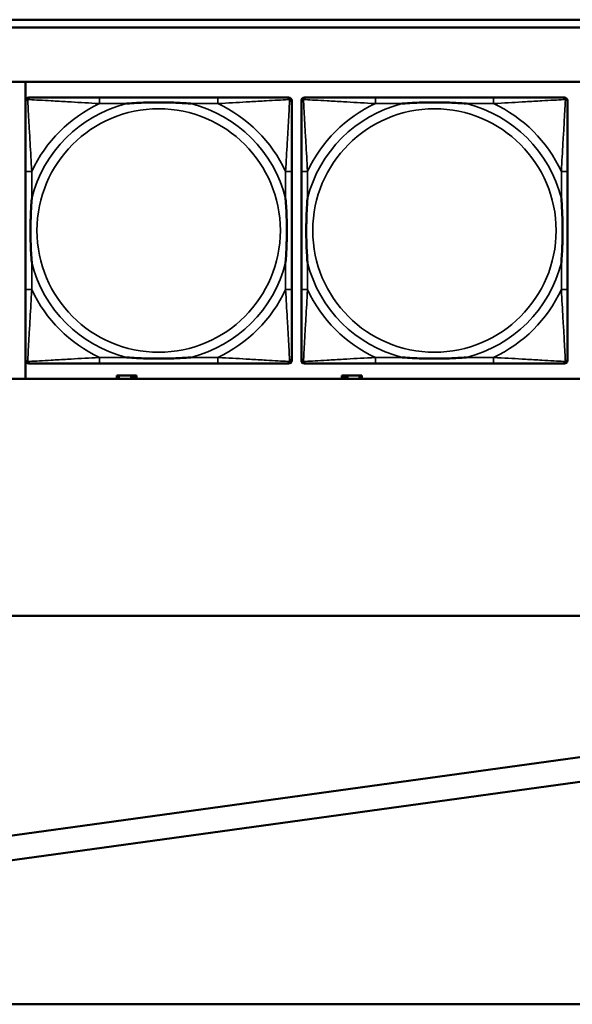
# Model space of a CAD drawing. Header units: inches. Extents: x 1.4 to 53.9, y 1.3 to 58.
# Tile 123 of 227: x 30.8 to 32.2, y 36.4 to 38.9. Entities that reach past the tile are written whole.
import ezdxf

# ---------------------------------------------------------------- set-up
doc = ezdxf.new("R2010")
doc.units = ezdxf.units.IN
doc.header["$MEASUREMENT"] = 0
doc.layers.add('Visible (ANSI)', color=7, linetype='Continuous', lineweight=50)
doc.layers.add('Visible Narrow (ANSI)', color=7, linetype='Continuous', lineweight=35)

msp = doc.modelspace()

# ---------------------------------------------------------------- linework, layer by layer
at = {"layer": 'Visible (ANSI)'}
for p, q in [((28.3757, 38.9161), (36.5227, 38.9161)), ((36.5227, 38.8961), (28.3757, 38.8961)), ((19.4287, 38.7561), (36.5227, 38.7561)), ((30.8306, 37.9914), (30.8306, 38.7561)), ((30.8386, 38.7158), (30.8425, 38.7158)), ((31.3252, 38.7158), (31.0213, 38.7158)), ((31.5039, 38.7158), (31.5079, 38.7158)), ((31.5486, 38.7158), (31.5525, 38.7158)), ((32.0352, 38.7158), (31.7313, 38.7158)), ((32.2139, 38.7158), (32.2179, 38.7158)), ((30.8307, 38.0386), (30.8307, 38.7079)), ((31.5157, 38.7079), (31.5157, 38.704)), ((31.5407, 38.0386), (31.5407, 38.7079)), ((32.2257, 38.7079), (32.2257, 38.704)), ((30.8307, 38.5253), (30.8307, 38.2213)), ((31.5157, 38.2213), (31.5157, 38.5253)), ((31.5407, 38.5253), (31.5407, 38.2213)), ((32.2257, 38.2213), (32.2257, 38.5253)), ((31.5079, 38.0308), (30.8386, 38.0308)), ((31.0213, 38.0308), (31.3252, 38.0308)), ((31.5157, 38.0426), (31.5157, 38.0386)), ((32.2179, 38.0308), (31.5486, 38.0308)), ((31.7313, 38.0308), (32.0352, 38.0308)), ((32.2257, 38.0426), (32.2257, 38.0386)), ((31.0709, 38.0004), (31.0651, 38.0004)), ((31.0651, 38.0004), (31.0651, 37.9914)), ((31.0709, 38.0004), (31.1022, 38.0004)), ((31.0709, 37.9914), (31.0709, 38.0004)), ((31.1022, 37.9914), (31.1022, 38.0004)), ((31.1022, 38.0004), (31.1063, 38.0004)), ((31.1063, 38.0004), (31.1063, 37.9914)), ((31.1063, 38.0004), (31.1103, 38.0004)), ((31.1161, 38.0004), (31.1103, 38.0004)), ((31.1103, 38.0004), (31.1103, 37.9914)), ((31.1161, 37.9914), (31.1161, 38.0004)), ((31.6509, 38.0004), (31.6451, 38.0004)), ((31.6451, 38.0004), (31.6451, 37.9914)), ((31.6509, 38.0004), (31.6549, 38.0004)), ((31.6509, 37.9914), (31.6509, 38.0004)), ((31.6549, 37.9914), (31.6549, 38.0004)), ((31.6549, 38.0004), (31.659, 38.0004)), ((31.659, 38.0004), (31.659, 37.9914)), ((31.659, 38.0004), (31.6903, 38.0004)), ((31.6903, 38.0004), (31.6903, 37.9914)), ((31.6961, 38.0004), (31.6903, 38.0004)), ((31.6961, 37.9914), (31.6961, 38.0004)), ((36.5227, 37.9914), (19.4287, 37.9914)), ((18.5862, 37.3811), (44.7352, 37.3811)), ((29.3419, 36.6141), (32.9957, 37.1196)), ((33.0044, 37.0573), (29.3505, 36.5518)), ((18.8762, 36.3811), (36.6289, 36.3811))]:
    msp.add_line(p, q, dxfattribs=at)
for centre, radius, start, end in [((30.8386, 38.7079), 0.00787, 90, 180), ((30.8425, 38.704), 0.0118, 90, 180), ((31.5039, 38.704), 0.0118, 0, 90), ((31.5079, 38.7079), 0.00787, 0, 90), ((31.5486, 38.7079), 0.00787, 90, 180), ((31.5525, 38.704), 0.0118, 90, 180), ((32.2139, 38.704), 0.0118, 0, 90), ((32.2179, 38.7079), 0.00787, 0, 90), ((30.8425, 38.0426), 0.0118, 180, 270), ((30.8386, 38.0386), 0.00787, 180, 270), ((31.5039, 38.0426), 0.0118, 270, 360), ((31.5079, 38.0386), 0.00787, 270, 0), ((31.5525, 38.0426), 0.0118, 180, 270), ((31.5486, 38.0386), 0.00787, 180, 270), ((32.2139, 38.0426), 0.0118, 270, 360), ((32.2179, 38.0386), 0.00787, 270, 0)]:
    msp.add_arc(centre, radius, start, end, dxfattribs=at)
for points, knots in [([(31.0213, 38.7158), (31.0177, 38.7158), (31.0141, 38.7158), (31.0105, 38.7158), (30.9773, 38.7158), (30.9436, 38.7158), (30.9127, 38.7158), (30.8858, 38.7158), (30.8602, 38.7158), (30.8468, 38.7158), (30.8452, 38.7158), (30.8437, 38.7158), (30.8425, 38.7158)], [0, 0, 0, 0, 0.0272471, 0.0272471, 0.0272471, 0.2790553, 0.2790553, 0.2790553, 0.4988354, 0.4988354, 0.4988354, 0.5252205, 0.5252205, 0.5252205, 0.5252205]), ([(31.5039, 38.7158), (31.489, 38.7158), (31.4474, 38.7158), (31.4068, 38.7158), (31.3803, 38.7158), (31.3524, 38.7158), (31.3252, 38.7158)], [-0.5252205, -0.5252205, -0.5252205, -0.5252205, -0.20743, -0.20743, -0.20743, 0, 0, 0, 0]), ([(31.7313, 38.7158), (31.7277, 38.7158), (31.7241, 38.7158), (31.7205, 38.7158), (31.6873, 38.7158), (31.6536, 38.7158), (31.6227, 38.7158), (31.5958, 38.7158), (31.5702, 38.7158), (31.5568, 38.7158), (31.5552, 38.7158), (31.5537, 38.7158), (31.5525, 38.7158)], [0, 0, 0, 0, 0.0272471, 0.0272471, 0.0272471, 0.2790553, 0.2790553, 0.2790553, 0.4988354, 0.4988354, 0.4988354, 0.5252205, 0.5252205, 0.5252205, 0.5252205]), ([(32.2139, 38.7158), (32.199, 38.7158), (32.1574, 38.7158), (32.1168, 38.7158), (32.0903, 38.7158), (32.0624, 38.7158), (32.0352, 38.7158)], [-0.5252205, -0.5252205, -0.5252205, -0.5252205, -0.20743, -0.20743, -0.20743, 0, 0, 0, 0]), ([(30.8307, 38.704), (30.8307, 38.6891), (30.8307, 38.6475), (30.8307, 38.6069), (30.8307, 38.5803), (30.8307, 38.5525), (30.8307, 38.5253)], [-0.5252205, -0.5252205, -0.5252205, -0.5252205, -0.20743, -0.20743, -0.20743, 0, 0, 0, 0]), ([(31.0905, 38.7001), (31.0909, 38.7001), (31.0913, 38.7001), (31.1078, 38.7014), (31.1239, 38.7022), (31.1469, 38.7029), (31.1536, 38.7031), (31.1627, 38.7032), (31.1652, 38.7032), (31.1693, 38.7032), (31.1709, 38.7032), (31.174, 38.7032), (31.1755, 38.7032), (31.1791, 38.7032), (31.1812, 38.7032), (31.1873, 38.7032), (31.1915, 38.7031), (31.2012, 38.7029), (31.2068, 38.7027), (31.2266, 38.702), (31.2406, 38.7012), (31.2551, 38.7001), (31.2555, 38.7001), (31.256, 38.7001)], [-0.416114, -0.416114, -0.416114, -0.416114, -0.4127691, -0.4127691, -0.2896446, -0.2896446, -0.2388934, -0.2388934, -0.2201881, -0.2201881, -0.2080204, -0.2080204, -0.196499, -0.196499, -0.1809939, -0.1809939, -0.149741, -0.149741, -0.1073162, -0.1073162, 0, 0, 0.0033356, 0.0033356, 0.0033356, 0.0033356]), ([(31.5157, 38.5253), (31.5157, 38.5288), (31.5157, 38.5324), (31.5157, 38.536), (31.5157, 38.5692), (31.5157, 38.6029), (31.5157, 38.6338), (31.5157, 38.6607), (31.5157, 38.6863), (31.5157, 38.6997), (31.5157, 38.7013), (31.5157, 38.7028), (31.5157, 38.704)], [0, 0, 0, 0, 0.0272471, 0.0272471, 0.0272471, 0.2790553, 0.2790553, 0.2790553, 0.4988354, 0.4988354, 0.4988354, 0.5252205, 0.5252205, 0.5252205, 0.5252205]), ([(31.5407, 38.704), (31.5407, 38.6891), (31.5407, 38.6475), (31.5407, 38.6069), (31.5407, 38.5803), (31.5407, 38.5525), (31.5407, 38.5253)], [-0.5252205, -0.5252205, -0.5252205, -0.5252205, -0.20743, -0.20743, -0.20743, 0, 0, 0, 0]), ([(31.8005, 38.7001), (31.8009, 38.7001), (31.8013, 38.7001), (31.8178, 38.7014), (31.8339, 38.7022), (31.8569, 38.7029), (31.8636, 38.7031), (31.8727, 38.7032), (31.8752, 38.7032), (31.8793, 38.7032), (31.8809, 38.7032), (31.884, 38.7032), (31.8855, 38.7032), (31.8891, 38.7032), (31.8912, 38.7032), (31.8973, 38.7032), (31.9015, 38.7031), (31.9112, 38.7029), (31.9168, 38.7027), (31.9366, 38.702), (31.9506, 38.7012), (31.9651, 38.7001), (31.9655, 38.7001), (31.966, 38.7001)], [-0.416114, -0.416114, -0.416114, -0.416114, -0.4127691, -0.4127691, -0.2896446, -0.2896446, -0.2388934, -0.2388934, -0.2201881, -0.2201881, -0.2080204, -0.2080204, -0.196499, -0.196499, -0.1809939, -0.1809939, -0.149741, -0.149741, -0.1073162, -0.1073162, 0, 0, 0.0033356, 0.0033356, 0.0033356, 0.0033356]), ([(32.2257, 38.5253), (32.2257, 38.5288), (32.2257, 38.5324), (32.2257, 38.536), (32.2257, 38.5692), (32.2257, 38.6029), (32.2257, 38.6338), (32.2257, 38.6607), (32.2257, 38.6863), (32.2257, 38.6997), (32.2257, 38.7013), (32.2257, 38.7028), (32.2257, 38.704)], [0, 0, 0, 0, 0.0272471, 0.0272471, 0.0272471, 0.2790553, 0.2790553, 0.2790553, 0.4988354, 0.4988354, 0.4988354, 0.5252205, 0.5252205, 0.5252205, 0.5252205]), ([(30.8464, 38.2906), (30.8464, 38.291), (30.8464, 38.2914), (30.8451, 38.3079), (30.8443, 38.324), (30.8436, 38.3469), (30.8434, 38.3536), (30.8433, 38.3628), (30.8433, 38.3653), (30.8433, 38.3694), (30.8433, 38.371), (30.8433, 38.3741), (30.8433, 38.3756), (30.8433, 38.3792), (30.8433, 38.3812), (30.8434, 38.3874), (30.8434, 38.3916), (30.8436, 38.4013), (30.8438, 38.4069), (30.8445, 38.4267), (30.8453, 38.4407), (30.8464, 38.4552), (30.8464, 38.4556), (30.8464, 38.456)], [-0.416114, -0.416114, -0.416114, -0.416114, -0.4127691, -0.4127691, -0.2896446, -0.2896446, -0.2388934, -0.2388934, -0.2201881, -0.2201881, -0.2080204, -0.2080204, -0.196499, -0.196499, -0.1809939, -0.1809939, -0.149741, -0.149741, -0.1073162, -0.1073162, 0, 0, 0.0033356, 0.0033356, 0.0033356, 0.0033356]), ([(31.5, 38.456), (31.5, 38.4556), (31.5, 38.4552), (31.5013, 38.4387), (31.5022, 38.4226), (31.5029, 38.3997), (31.503, 38.393), (31.5031, 38.3838), (31.5031, 38.3813), (31.5032, 38.3772), (31.5032, 38.3756), (31.5032, 38.3725), (31.5032, 38.371), (31.5031, 38.3674), (31.5031, 38.3653), (31.5031, 38.3592), (31.503, 38.355), (31.5028, 38.3453), (31.5026, 38.3397), (31.5019, 38.3199), (31.5011, 38.3059), (31.5, 38.2914), (31.5, 38.291), (31.5, 38.2906)], [-0.416114, -0.416114, -0.416114, -0.416114, -0.4127691, -0.4127691, -0.2896446, -0.2896446, -0.2388934, -0.2388934, -0.2201881, -0.2201881, -0.2080204, -0.2080204, -0.196499, -0.196499, -0.1809939, -0.1809939, -0.149741, -0.149741, -0.1073162, -0.1073162, 0, 0, 0.0033356, 0.0033356, 0.0033356, 0.0033356]), ([(31.5564, 38.2906), (31.5564, 38.291), (31.5564, 38.2914), (31.5551, 38.3079), (31.5543, 38.324), (31.5536, 38.3469), (31.5534, 38.3536), (31.5533, 38.3628), (31.5533, 38.3653), (31.5533, 38.3694), (31.5533, 38.371), (31.5533, 38.3741), (31.5533, 38.3756), (31.5533, 38.3792), (31.5533, 38.3812), (31.5534, 38.3874), (31.5534, 38.3916), (31.5536, 38.4013), (31.5538, 38.4069), (31.5545, 38.4267), (31.5553, 38.4407), (31.5564, 38.4552), (31.5564, 38.4556), (31.5564, 38.456)], [-0.416114, -0.416114, -0.416114, -0.416114, -0.4127691, -0.4127691, -0.2896446, -0.2896446, -0.2388934, -0.2388934, -0.2201881, -0.2201881, -0.2080204, -0.2080204, -0.196499, -0.196499, -0.1809939, -0.1809939, -0.149741, -0.149741, -0.1073162, -0.1073162, 0, 0, 0.0033356, 0.0033356, 0.0033356, 0.0033356]), ([(32.21, 38.456), (32.21, 38.4556), (32.21, 38.4552), (32.2113, 38.4387), (32.2122, 38.4226), (32.2129, 38.3997), (32.213, 38.393), (32.2131, 38.3838), (32.2131, 38.3813), (32.2132, 38.3772), (32.2132, 38.3756), (32.2132, 38.3725), (32.2132, 38.371), (32.2131, 38.3674), (32.2131, 38.3653), (32.2131, 38.3592), (32.213, 38.355), (32.2128, 38.3453), (32.2126, 38.3397), (32.2119, 38.3199), (32.2111, 38.3059), (32.21, 38.2914), (32.21, 38.291), (32.21, 38.2906)], [-0.416114, -0.416114, -0.416114, -0.416114, -0.4127691, -0.4127691, -0.2896446, -0.2896446, -0.2388934, -0.2388934, -0.2201881, -0.2201881, -0.2080204, -0.2080204, -0.196499, -0.196499, -0.1809939, -0.1809939, -0.149741, -0.149741, -0.1073162, -0.1073162, 0, 0, 0.0033356, 0.0033356, 0.0033356, 0.0033356]), ([(30.8307, 38.2213), (30.8307, 38.1941), (30.8307, 38.1663), (30.8307, 38.1397), (30.8307, 38.0991), (30.8307, 38.0575), (30.8307, 38.0426)], [3.9382945, 3.9382945, 3.9382945, 3.9382945, 4.1457245, 4.1457245, 4.1457245, 4.463515, 4.463515, 4.463515, 4.463515]), ([(31.5157, 38.0426), (31.5157, 38.0575), (31.5157, 38.0991), (31.5157, 38.1397), (31.5157, 38.1663), (31.5157, 38.1941), (31.5157, 38.2213)], [-0.5252205, -0.5252205, -0.5252205, -0.5252205, -0.20743, -0.20743, -0.20743, 0, 0, 0, 0]), ([(31.5407, 38.2213), (31.5407, 38.1941), (31.5407, 38.1663), (31.5407, 38.1397), (31.5407, 38.0991), (31.5407, 38.0575), (31.5407, 38.0426)], [3.9382945, 3.9382945, 3.9382945, 3.9382945, 4.1457245, 4.1457245, 4.1457245, 4.463515, 4.463515, 4.463515, 4.463515]), ([(32.2257, 38.0426), (32.2257, 38.0575), (32.2257, 38.0991), (32.2257, 38.1397), (32.2257, 38.1663), (32.2257, 38.1941), (32.2257, 38.2213)], [-0.5252205, -0.5252205, -0.5252205, -0.5252205, -0.20743, -0.20743, -0.20743, 0, 0, 0, 0]), ([(30.8425, 38.0308), (30.8574, 38.0308), (30.899, 38.0308), (30.9396, 38.0308), (30.9662, 38.0308), (30.994, 38.0308), (31.0213, 38.0308)], [-0.5252205, -0.5252205, -0.5252205, -0.5252205, -0.20743, -0.20743, -0.20743, 0, 0, 0, 0]), ([(31.256, 38.0465), (31.2555, 38.0465), (31.2551, 38.0465), (31.2406, 38.0454), (31.2266, 38.0446), (31.2068, 38.0439), (31.2012, 38.0437), (31.1915, 38.0435), (31.1873, 38.0434), (31.1812, 38.0434), (31.1791, 38.0434), (31.1755, 38.0434), (31.174, 38.0434), (31.1709, 38.0434), (31.1693, 38.0434), (31.1652, 38.0434), (31.1627, 38.0434), (31.1536, 38.0435), (31.1469, 38.0437), (31.1239, 38.0444), (31.1078, 38.0452), (31.0913, 38.0465), (31.0909, 38.0465), (31.0905, 38.0465)], [-0.4149464, -0.4149464, -0.4149464, -0.4149464, -0.41162, -0.41162, -0.3046026, -0.3046026, -0.2622958, -0.2622958, -0.23113, -0.23113, -0.215668, -0.215668, -0.2041787, -0.2041787, -0.1920448, -0.1920448, -0.1733916, -0.1733916, -0.1227817, -0.1227817, 0, 0, 0.0033356, 0.0033356, 0.0033356, 0.0033356]), ([(31.3252, 38.0308), (31.3524, 38.0308), (31.3803, 38.0308), (31.4068, 38.0308), (31.4474, 38.0308), (31.489, 38.0308), (31.5039, 38.0308)], [3.9382945, 3.9382945, 3.9382945, 3.9382945, 4.1457245, 4.1457245, 4.1457245, 4.463515, 4.463515, 4.463515, 4.463515]), ([(31.5525, 38.0308), (31.5674, 38.0308), (31.609, 38.0308), (31.6496, 38.0308), (31.6762, 38.0308), (31.704, 38.0308), (31.7313, 38.0308)], [-0.5252205, -0.5252205, -0.5252205, -0.5252205, -0.20743, -0.20743, -0.20743, 0, 0, 0, 0]), ([(31.966, 38.0465), (31.9655, 38.0465), (31.9651, 38.0465), (31.9506, 38.0454), (31.9366, 38.0446), (31.9168, 38.0439), (31.9112, 38.0437), (31.9015, 38.0435), (31.8973, 38.0434), (31.8912, 38.0434), (31.8891, 38.0434), (31.8855, 38.0434), (31.884, 38.0434), (31.8809, 38.0434), (31.8793, 38.0434), (31.8752, 38.0434), (31.8727, 38.0434), (31.8636, 38.0435), (31.8569, 38.0437), (31.8339, 38.0444), (31.8178, 38.0452), (31.8013, 38.0465), (31.8009, 38.0465), (31.8005, 38.0465)], [-0.4149464, -0.4149464, -0.4149464, -0.4149464, -0.41162, -0.41162, -0.3046026, -0.3046026, -0.2622958, -0.2622958, -0.23113, -0.23113, -0.215668, -0.215668, -0.2041787, -0.2041787, -0.1920448, -0.1920448, -0.1733916, -0.1733916, -0.1227817, -0.1227817, 0, 0, 0.0033356, 0.0033356, 0.0033356, 0.0033356]), ([(32.0352, 38.0308), (32.0624, 38.0308), (32.0903, 38.0308), (32.1168, 38.0308), (32.1574, 38.0308), (32.199, 38.0308), (32.2139, 38.0308)], [3.9382945, 3.9382945, 3.9382945, 3.9382945, 4.1457245, 4.1457245, 4.1457245, 4.463515, 4.463515, 4.463515, 4.463515])]:
    msp.add_open_spline(points, degree=3, knots=knots, dxfattribs=at)
at = {"layer": 'Visible Narrow (ANSI)'}
for p, q in [((31.0213, 38.7158), (31.0213, 38.7001)), ((31.3252, 38.7158), (31.3252, 38.7001)), ((31.7313, 38.7158), (31.7313, 38.7001)), ((32.0352, 38.7158), (32.0352, 38.7001)), ((31.0213, 38.7001), (31.0905, 38.7001)), ((31.256, 38.7001), (31.3252, 38.7001)), ((31.7313, 38.7001), (31.8005, 38.7001)), ((31.966, 38.7001), (32.0352, 38.7001)), ((30.8464, 38.5253), (30.8307, 38.5253)), ((30.8464, 38.456), (30.8464, 38.5253)), ((31.5157, 38.5253), (31.5, 38.5253)), ((31.5, 38.5253), (31.5, 38.456)), ((31.5564, 38.5253), (31.5407, 38.5253)), ((31.5564, 38.456), (31.5564, 38.5253)), ((32.2257, 38.5253), (32.21, 38.5253)), ((32.21, 38.5253), (32.21, 38.456)), ((30.8464, 38.2213), (30.8464, 38.2906)), ((31.5, 38.2906), (31.5, 38.2213)), ((31.5564, 38.2213), (31.5564, 38.2906)), ((32.21, 38.2906), (32.21, 38.2213)), ((30.8464, 38.2213), (30.8307, 38.2213)), ((31.5157, 38.2213), (31.5, 38.2213)), ((31.5564, 38.2213), (31.5407, 38.2213)), ((32.2257, 38.2213), (32.21, 38.2213)), ((31.0213, 38.0465), (31.0213, 38.0308)), ((31.0905, 38.0465), (31.0213, 38.0465)), ((31.3252, 38.0465), (31.256, 38.0465)), ((31.3252, 38.0465), (31.3252, 38.0308)), ((31.7313, 38.0465), (31.7313, 38.0308)), ((31.8005, 38.0465), (31.7313, 38.0465)), ((32.0352, 38.0465), (31.966, 38.0465)), ((32.0352, 38.0465), (32.0352, 38.0308))]:
    msp.add_line(p, q, dxfattribs=at)
for centre in [(31.1732, 38.3733), (31.8832, 38.3733)]:
    msp.add_circle(centre, 0.3133, dxfattribs=at)
for centre, radius, start, end in [((31.1732, 38.3733), 0.3371, 104.2103, 165.7897), ((31.1732, 38.3733), 0.3604, 114.9407, 155.0593), ((31.1732, 38.3733), 0.3371, 14.2103, 75.7897), ((31.1732, 38.3733), 0.3604, 24.9407, 65.0593), ((31.8832, 38.3733), 0.3371, 104.2103, 165.7897), ((31.8832, 38.3733), 0.3604, 114.9407, 155.0593), ((31.8832, 38.3733), 0.3371, 14.2103, 75.7897), ((31.8832, 38.3733), 0.3604, 24.9407, 65.0593), ((31.1732, 38.3733), 0.3371, 194.2103, 255.7897), ((31.1732, 38.3733), 0.3371, 284.2103, 345.7897), ((31.8832, 38.3733), 0.3371, 194.2103, 255.7897), ((31.8832, 38.3733), 0.3371, 284.2103, 345.7897), ((31.1732, 38.3733), 0.3604, 204.9407, 245.0593), ((31.1732, 38.3733), 0.3604, 294.9407, 335.0593), ((31.8832, 38.3733), 0.3604, 204.9407, 245.0593), ((31.8832, 38.3733), 0.3604, 294.9407, 335.0593)]:
    msp.add_arc(centre, radius, start, end, dxfattribs=at)
for points, knots in [([(30.8307, 38.704), (30.8307, 38.7046), (30.8308, 38.7052), (30.831, 38.7062), (30.8312, 38.7066), (30.8315, 38.7073), (30.8317, 38.7075), (30.8319, 38.7079), (30.832, 38.708), (30.8324, 38.7084), (30.8326, 38.7087), (30.8333, 38.7093), (30.8338, 38.7096), (30.8349, 38.7101), (30.8354, 38.7104), (30.836, 38.7105)], [-0.02627331, -0.02627331, -0.02627331, -0.02627331, -0.02158775, -0.02158775, -0.01736415, -0.01736415, -0.0147244, -0.0147244, -0.01307456, -0.01307456, -0.00977487, -0.00977487, -0.00449537, -0.00449537, 0.00012419, 0.00012419, 0.00012419, 0.00012419]), ([(30.836, 38.7105), (30.8362, 38.7111), (30.8364, 38.7117), (30.8369, 38.7127), (30.8372, 38.7132), (30.8379, 38.7139), (30.8381, 38.7142), (30.8385, 38.7145), (30.8386, 38.7146), (30.839, 38.7149), (30.8393, 38.715), (30.8399, 38.7153), (30.8404, 38.7155), (30.8413, 38.7157), (30.8419, 38.7158), (30.8425, 38.7158)], [-0.00012419, -0.00012419, -0.00012419, -0.00012419, 0.00449537, 0.00449537, 0.00977487, 0.00977487, 0.01307456, 0.01307456, 0.0147244, 0.0147244, 0.01736415, 0.01736415, 0.02158775, 0.02158775, 0.02627331, 0.02627331, 0.02627331, 0.02627331]), ([(30.8464, 38.5253), (30.8462, 38.529), (30.846, 38.5328), (30.8445, 38.5601), (30.8431, 38.5843), (30.8409, 38.6222), (30.8401, 38.6362), (30.8381, 38.6714), (30.837, 38.6916), (30.8362, 38.707), (30.8361, 38.7088), (30.836, 38.7105)], [0, 0, 0, 0, 0.0278591, 0.0278591, 0.201273, 0.201273, 0.3066357, 0.3066357, 0.475216, 0.475216, 0.5007189, 0.5007189, 0.5007189, 0.5007189]), ([(30.836, 38.7105), (30.8377, 38.7104), (30.8395, 38.7103), (30.8549, 38.7095), (30.8751, 38.7084), (30.9103, 38.7065), (30.9244, 38.7056), (30.9622, 38.7034), (30.9864, 38.702), (31.0137, 38.7005), (31.0175, 38.7003), (31.0213, 38.7001)], [-0.5007189, -0.5007189, -0.5007189, -0.5007189, -0.475216, -0.475216, -0.3066357, -0.3066357, -0.201273, -0.201273, -0.0278591, -0.0278591, 0, 0, 0, 0]), ([(31.3252, 38.7001), (31.3289, 38.7003), (31.3327, 38.7005), (31.3601, 38.702), (31.3842, 38.7034), (31.4221, 38.7056), (31.4361, 38.7065), (31.4714, 38.7084), (31.4915, 38.7095), (31.5069, 38.7103), (31.5087, 38.7104), (31.5104, 38.7105)], [0, 0, 0, 0, 0.0278591, 0.0278591, 0.201273, 0.201273, 0.3066357, 0.3066357, 0.475216, 0.475216, 0.5007189, 0.5007189, 0.5007189, 0.5007189]), ([(31.5104, 38.7105), (31.5104, 38.7088), (31.5103, 38.707), (31.5094, 38.6916), (31.5084, 38.6714), (31.5064, 38.6362), (31.5056, 38.6222), (31.5033, 38.5843), (31.5019, 38.5601), (31.5004, 38.5328), (31.5002, 38.529), (31.5, 38.5253)], [-0.5007189, -0.5007189, -0.5007189, -0.5007189, -0.475216, -0.475216, -0.3066357, -0.3066357, -0.201273, -0.201273, -0.0278591, -0.0278591, 0, 0, 0, 0]), ([(31.5039, 38.7158), (31.5045, 38.7158), (31.5051, 38.7157), (31.5061, 38.7155), (31.5065, 38.7153), (31.5072, 38.715), (31.5074, 38.7149), (31.5078, 38.7146), (31.5079, 38.7145), (31.5083, 38.7142), (31.5086, 38.7139), (31.5092, 38.7132), (31.5095, 38.7127), (31.5101, 38.7117), (31.5103, 38.7111), (31.5104, 38.7105)], [-0.02627331, -0.02627331, -0.02627331, -0.02627331, -0.02158775, -0.02158775, -0.01736415, -0.01736415, -0.0147244, -0.0147244, -0.01307456, -0.01307456, -0.00977487, -0.00977487, -0.00449537, -0.00449537, 0.00012419, 0.00012419, 0.00012419, 0.00012419]), ([(31.5104, 38.7105), (31.511, 38.7104), (31.5116, 38.7101), (31.5126, 38.7096), (31.5131, 38.7093), (31.5138, 38.7087), (31.5141, 38.7084), (31.5144, 38.708), (31.5145, 38.7079), (31.5148, 38.7075), (31.5149, 38.7073), (31.5153, 38.7066), (31.5154, 38.7062), (31.5157, 38.7052), (31.5157, 38.7046), (31.5157, 38.704)], [-0.00012419, -0.00012419, -0.00012419, -0.00012419, 0.00449537, 0.00449537, 0.00977487, 0.00977487, 0.01307456, 0.01307456, 0.0147244, 0.0147244, 0.01736415, 0.01736415, 0.02158775, 0.02158775, 0.02627331, 0.02627331, 0.02627331, 0.02627331]), ([(31.5407, 38.704), (31.5407, 38.7046), (31.5408, 38.7052), (31.541, 38.7062), (31.5412, 38.7066), (31.5415, 38.7073), (31.5417, 38.7075), (31.5419, 38.7079), (31.542, 38.708), (31.5424, 38.7084), (31.5426, 38.7087), (31.5433, 38.7093), (31.5438, 38.7096), (31.5449, 38.7101), (31.5454, 38.7104), (31.546, 38.7105)], [-0.02627331, -0.02627331, -0.02627331, -0.02627331, -0.02158775, -0.02158775, -0.01736415, -0.01736415, -0.0147244, -0.0147244, -0.01307456, -0.01307456, -0.00977487, -0.00977487, -0.00449537, -0.00449537, 0.00012419, 0.00012419, 0.00012419, 0.00012419]), ([(31.546, 38.7105), (31.5462, 38.7111), (31.5464, 38.7117), (31.5469, 38.7127), (31.5472, 38.7132), (31.5479, 38.7139), (31.5481, 38.7142), (31.5485, 38.7145), (31.5486, 38.7146), (31.549, 38.7149), (31.5493, 38.715), (31.5499, 38.7153), (31.5504, 38.7155), (31.5513, 38.7157), (31.5519, 38.7158), (31.5525, 38.7158)], [-0.00012419, -0.00012419, -0.00012419, -0.00012419, 0.00449537, 0.00449537, 0.00977487, 0.00977487, 0.01307456, 0.01307456, 0.0147244, 0.0147244, 0.01736415, 0.01736415, 0.02158775, 0.02158775, 0.02627331, 0.02627331, 0.02627331, 0.02627331]), ([(31.5564, 38.5253), (31.5562, 38.529), (31.556, 38.5328), (31.5545, 38.5601), (31.5531, 38.5843), (31.5509, 38.6222), (31.5501, 38.6362), (31.5481, 38.6714), (31.547, 38.6916), (31.5462, 38.707), (31.5461, 38.7088), (31.546, 38.7105)], [0, 0, 0, 0, 0.0278591, 0.0278591, 0.201273, 0.201273, 0.3066357, 0.3066357, 0.475216, 0.475216, 0.5007189, 0.5007189, 0.5007189, 0.5007189]), ([(31.546, 38.7105), (31.5477, 38.7104), (31.5495, 38.7103), (31.5649, 38.7095), (31.5851, 38.7084), (31.6203, 38.7065), (31.6344, 38.7056), (31.6722, 38.7034), (31.6964, 38.702), (31.7237, 38.7005), (31.7275, 38.7003), (31.7313, 38.7001)], [-0.5007189, -0.5007189, -0.5007189, -0.5007189, -0.475216, -0.475216, -0.3066357, -0.3066357, -0.201273, -0.201273, -0.0278591, -0.0278591, 0, 0, 0, 0]), ([(32.0352, 38.7001), (32.0389, 38.7003), (32.0427, 38.7005), (32.0701, 38.702), (32.0942, 38.7034), (32.1321, 38.7056), (32.1461, 38.7065), (32.1814, 38.7084), (32.2015, 38.7095), (32.2169, 38.7103), (32.2187, 38.7104), (32.2204, 38.7105)], [0, 0, 0, 0, 0.0278591, 0.0278591, 0.201273, 0.201273, 0.3066357, 0.3066357, 0.475216, 0.475216, 0.5007189, 0.5007189, 0.5007189, 0.5007189]), ([(32.2204, 38.7105), (32.2204, 38.7088), (32.2203, 38.707), (32.2194, 38.6916), (32.2184, 38.6714), (32.2164, 38.6362), (32.2156, 38.6222), (32.2133, 38.5843), (32.2119, 38.5601), (32.2104, 38.5328), (32.2102, 38.529), (32.21, 38.5253)], [-0.5007189, -0.5007189, -0.5007189, -0.5007189, -0.475216, -0.475216, -0.3066357, -0.3066357, -0.201273, -0.201273, -0.0278591, -0.0278591, 0, 0, 0, 0]), ([(32.2139, 38.7158), (32.2145, 38.7158), (32.2151, 38.7157), (32.2161, 38.7155), (32.2165, 38.7153), (32.2172, 38.715), (32.2174, 38.7149), (32.2178, 38.7146), (32.2179, 38.7145), (32.2183, 38.7142), (32.2186, 38.7139), (32.2192, 38.7132), (32.2195, 38.7127), (32.2201, 38.7117), (32.2203, 38.7111), (32.2204, 38.7105)], [-0.02627331, -0.02627331, -0.02627331, -0.02627331, -0.02158775, -0.02158775, -0.01736415, -0.01736415, -0.0147244, -0.0147244, -0.01307456, -0.01307456, -0.00977487, -0.00977487, -0.00449537, -0.00449537, 0.00012419, 0.00012419, 0.00012419, 0.00012419]), ([(32.2204, 38.7105), (32.221, 38.7104), (32.2216, 38.7101), (32.2226, 38.7096), (32.2231, 38.7093), (32.2238, 38.7087), (32.2241, 38.7084), (32.2244, 38.708), (32.2245, 38.7079), (32.2248, 38.7075), (32.2249, 38.7073), (32.2253, 38.7066), (32.2254, 38.7062), (32.2257, 38.7052), (32.2257, 38.7046), (32.2257, 38.704)], [-0.00012419, -0.00012419, -0.00012419, -0.00012419, 0.00449537, 0.00449537, 0.00977487, 0.00977487, 0.01307456, 0.01307456, 0.0147244, 0.0147244, 0.01736415, 0.01736415, 0.02158775, 0.02158775, 0.02627331, 0.02627331, 0.02627331, 0.02627331]), ([(30.836, 38.0361), (30.8361, 38.0378), (30.8362, 38.0396), (30.837, 38.055), (30.8381, 38.0752), (30.8401, 38.1104), (30.8409, 38.1244), (30.8431, 38.1623), (30.8445, 38.1865), (30.846, 38.2138), (30.8462, 38.2176), (30.8464, 38.2213)], [-4.4390134, -4.4390134, -4.4390134, -4.4390134, -4.4135105, -4.4135105, -4.2449302, -4.2449302, -4.1395675, -4.1395675, -3.9661536, -3.9661536, -3.9382945, -3.9382945, -3.9382945, -3.9382945]), ([(31.5, 38.2213), (31.5002, 38.2176), (31.5004, 38.2138), (31.5019, 38.1865), (31.5033, 38.1623), (31.5056, 38.1244), (31.5064, 38.1104), (31.5084, 38.0752), (31.5094, 38.055), (31.5103, 38.0396), (31.5104, 38.0378), (31.5104, 38.0361)], [0, 0, 0, 0, 0.0278591, 0.0278591, 0.201273, 0.201273, 0.3066357, 0.3066357, 0.475216, 0.475216, 0.5007189, 0.5007189, 0.5007189, 0.5007189]), ([(31.546, 38.0361), (31.5461, 38.0378), (31.5462, 38.0396), (31.547, 38.055), (31.5481, 38.0752), (31.5501, 38.1104), (31.5509, 38.1244), (31.5531, 38.1623), (31.5545, 38.1865), (31.556, 38.2138), (31.5562, 38.2176), (31.5564, 38.2213)], [-4.4390134, -4.4390134, -4.4390134, -4.4390134, -4.4135105, -4.4135105, -4.2449302, -4.2449302, -4.1395675, -4.1395675, -3.9661536, -3.9661536, -3.9382945, -3.9382945, -3.9382945, -3.9382945]), ([(32.21, 38.2213), (32.2102, 38.2176), (32.2104, 38.2138), (32.2119, 38.1865), (32.2133, 38.1623), (32.2156, 38.1244), (32.2164, 38.1104), (32.2184, 38.0752), (32.2194, 38.055), (32.2203, 38.0396), (32.2204, 38.0378), (32.2204, 38.0361)], [0, 0, 0, 0, 0.0278591, 0.0278591, 0.201273, 0.201273, 0.3066357, 0.3066357, 0.475216, 0.475216, 0.5007189, 0.5007189, 0.5007189, 0.5007189]), ([(30.836, 38.0361), (30.8354, 38.0362), (30.8349, 38.0365), (30.8338, 38.037), (30.8333, 38.0373), (30.8326, 38.0379), (30.8324, 38.0382), (30.832, 38.0386), (30.8319, 38.0387), (30.8317, 38.0391), (30.8315, 38.0393), (30.8312, 38.04), (30.831, 38.0404), (30.8308, 38.0414), (30.8307, 38.042), (30.8307, 38.0426)], [-0.00012419, -0.00012419, -0.00012419, -0.00012419, 0.00449537, 0.00449537, 0.00977487, 0.00977487, 0.01307456, 0.01307456, 0.0147244, 0.0147244, 0.01736415, 0.01736415, 0.02158775, 0.02158775, 0.02627331, 0.02627331, 0.02627331, 0.02627331]), ([(31.0213, 38.0465), (31.0175, 38.0463), (31.0137, 38.0461), (30.9864, 38.0446), (30.9622, 38.0432), (30.9244, 38.041), (30.9103, 38.0401), (30.8751, 38.0382), (30.8549, 38.0371), (30.8395, 38.0363), (30.8377, 38.0362), (30.836, 38.0361)], [0, 0, 0, 0, 0.0278591, 0.0278591, 0.201273, 0.201273, 0.3066357, 0.3066357, 0.475216, 0.475216, 0.5007189, 0.5007189, 0.5007189, 0.5007189]), ([(30.8425, 38.0308), (30.8419, 38.0308), (30.8413, 38.0309), (30.8404, 38.0311), (30.8399, 38.0313), (30.8393, 38.0316), (30.839, 38.0317), (30.8386, 38.032), (30.8385, 38.0321), (30.8381, 38.0324), (30.8379, 38.0327), (30.8372, 38.0334), (30.8369, 38.0339), (30.8364, 38.0349), (30.8362, 38.0355), (30.836, 38.0361)], [-0.02627331, -0.02627331, -0.02627331, -0.02627331, -0.02158775, -0.02158775, -0.01736415, -0.01736415, -0.0147244, -0.0147244, -0.01307456, -0.01307456, -0.00977487, -0.00977487, -0.00449537, -0.00449537, 0.00012419, 0.00012419, 0.00012419, 0.00012419]), ([(31.5104, 38.0361), (31.5087, 38.0362), (31.5069, 38.0363), (31.4915, 38.0371), (31.4714, 38.0382), (31.4361, 38.0401), (31.4221, 38.041), (31.3842, 38.0432), (31.3601, 38.0446), (31.3327, 38.0461), (31.3289, 38.0463), (31.3252, 38.0465)], [-4.4390134, -4.4390134, -4.4390134, -4.4390134, -4.4135105, -4.4135105, -4.2449302, -4.2449302, -4.1395675, -4.1395675, -3.9661536, -3.9661536, -3.9382945, -3.9382945, -3.9382945, -3.9382945]), ([(31.5104, 38.0361), (31.5103, 38.0355), (31.5101, 38.0349), (31.5095, 38.0339), (31.5092, 38.0334), (31.5086, 38.0327), (31.5083, 38.0324), (31.5079, 38.0321), (31.5078, 38.032), (31.5074, 38.0317), (31.5072, 38.0316), (31.5065, 38.0313), (31.5061, 38.0311), (31.5051, 38.0309), (31.5045, 38.0308), (31.5039, 38.0308)], [-0.00012419, -0.00012419, -0.00012419, -0.00012419, 0.00449537, 0.00449537, 0.00977487, 0.00977487, 0.01307456, 0.01307456, 0.0147244, 0.0147244, 0.01736415, 0.01736415, 0.02158775, 0.02158775, 0.02627331, 0.02627331, 0.02627331, 0.02627331]), ([(31.5157, 38.0426), (31.5157, 38.042), (31.5157, 38.0414), (31.5154, 38.0404), (31.5153, 38.04), (31.5149, 38.0393), (31.5148, 38.0391), (31.5145, 38.0387), (31.5144, 38.0386), (31.5141, 38.0382), (31.5138, 38.0379), (31.5131, 38.0373), (31.5126, 38.037), (31.5116, 38.0365), (31.511, 38.0362), (31.5104, 38.0361)], [-0.02627331, -0.02627331, -0.02627331, -0.02627331, -0.02158775, -0.02158775, -0.01736415, -0.01736415, -0.0147244, -0.0147244, -0.01307456, -0.01307456, -0.00977487, -0.00977487, -0.00449537, -0.00449537, 0.00012419, 0.00012419, 0.00012419, 0.00012419]), ([(31.546, 38.0361), (31.5454, 38.0362), (31.5449, 38.0365), (31.5438, 38.037), (31.5433, 38.0373), (31.5426, 38.0379), (31.5424, 38.0382), (31.542, 38.0386), (31.5419, 38.0387), (31.5417, 38.0391), (31.5415, 38.0393), (31.5412, 38.04), (31.541, 38.0404), (31.5408, 38.0414), (31.5407, 38.042), (31.5407, 38.0426)], [-0.00012419, -0.00012419, -0.00012419, -0.00012419, 0.00449537, 0.00449537, 0.00977487, 0.00977487, 0.01307456, 0.01307456, 0.0147244, 0.0147244, 0.01736415, 0.01736415, 0.02158775, 0.02158775, 0.02627331, 0.02627331, 0.02627331, 0.02627331]), ([(31.7313, 38.0465), (31.7275, 38.0463), (31.7237, 38.0461), (31.6964, 38.0446), (31.6722, 38.0432), (31.6344, 38.041), (31.6203, 38.0401), (31.5851, 38.0382), (31.5649, 38.0371), (31.5495, 38.0363), (31.5477, 38.0362), (31.546, 38.0361)], [0, 0, 0, 0, 0.0278591, 0.0278591, 0.201273, 0.201273, 0.3066357, 0.3066357, 0.475216, 0.475216, 0.5007189, 0.5007189, 0.5007189, 0.5007189]), ([(31.5525, 38.0308), (31.5519, 38.0308), (31.5513, 38.0309), (31.5504, 38.0311), (31.5499, 38.0313), (31.5493, 38.0316), (31.549, 38.0317), (31.5486, 38.032), (31.5485, 38.0321), (31.5481, 38.0324), (31.5479, 38.0327), (31.5472, 38.0334), (31.5469, 38.0339), (31.5464, 38.0349), (31.5462, 38.0355), (31.546, 38.0361)], [-0.02627331, -0.02627331, -0.02627331, -0.02627331, -0.02158775, -0.02158775, -0.01736415, -0.01736415, -0.0147244, -0.0147244, -0.01307456, -0.01307456, -0.00977487, -0.00977487, -0.00449537, -0.00449537, 0.00012419, 0.00012419, 0.00012419, 0.00012419]), ([(32.2204, 38.0361), (32.2187, 38.0362), (32.2169, 38.0363), (32.2015, 38.0371), (32.1814, 38.0382), (32.1461, 38.0401), (32.1321, 38.041), (32.0942, 38.0432), (32.0701, 38.0446), (32.0427, 38.0461), (32.0389, 38.0463), (32.0352, 38.0465)], [-4.4390134, -4.4390134, -4.4390134, -4.4390134, -4.4135105, -4.4135105, -4.2449302, -4.2449302, -4.1395675, -4.1395675, -3.9661536, -3.9661536, -3.9382945, -3.9382945, -3.9382945, -3.9382945]), ([(32.2204, 38.0361), (32.2203, 38.0355), (32.2201, 38.0349), (32.2195, 38.0339), (32.2192, 38.0334), (32.2186, 38.0327), (32.2183, 38.0324), (32.2179, 38.0321), (32.2178, 38.032), (32.2174, 38.0317), (32.2172, 38.0316), (32.2165, 38.0313), (32.2161, 38.0311), (32.2151, 38.0309), (32.2145, 38.0308), (32.2139, 38.0308)], [-0.00012419, -0.00012419, -0.00012419, -0.00012419, 0.00449537, 0.00449537, 0.00977487, 0.00977487, 0.01307456, 0.01307456, 0.0147244, 0.0147244, 0.01736415, 0.01736415, 0.02158775, 0.02158775, 0.02627331, 0.02627331, 0.02627331, 0.02627331]), ([(32.2257, 38.0426), (32.2257, 38.042), (32.2257, 38.0414), (32.2254, 38.0404), (32.2253, 38.04), (32.2249, 38.0393), (32.2248, 38.0391), (32.2245, 38.0387), (32.2244, 38.0386), (32.2241, 38.0382), (32.2238, 38.0379), (32.2231, 38.0373), (32.2226, 38.037), (32.2216, 38.0365), (32.221, 38.0362), (32.2204, 38.0361)], [-0.02627331, -0.02627331, -0.02627331, -0.02627331, -0.02158775, -0.02158775, -0.01736415, -0.01736415, -0.0147244, -0.0147244, -0.01307456, -0.01307456, -0.00977487, -0.00977487, -0.00449537, -0.00449537, 0.00012419, 0.00012419, 0.00012419, 0.00012419])]:
    msp.add_open_spline(points, degree=3, knots=knots, dxfattribs=at)

doc.saveas('drawing.dxf')
